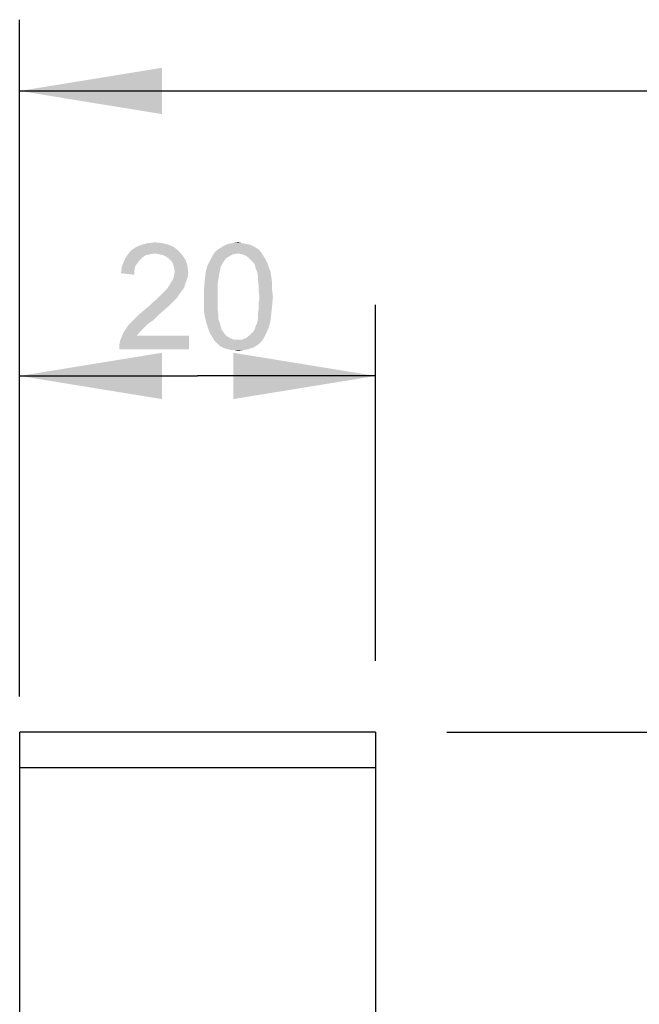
# Paper-space layout '61767N-2-A-2_1_1' of a CAD drawing. Header units: millimetres. Extents: x 0 to 594, y 1 to 420.
# Tile 215 of 222: x 392 to 409, y 341 to 369. Entities that reach past the tile are written whole.
import ezdxf

# ---------------------------------------------------------------- set-up
doc = ezdxf.new("R2010")
doc.units = ezdxf.units.MM
doc.header["$LTSCALE"] = 32.67
doc.layers.get('0').update_dxf_attribs({"linetype": 'CONTINUOUS'})
doc.layers.add('61767N-2-A-2_DXF_DIMENSION', color=7, linetype='CONTINUOUS')
doc.layers.add('61807N-2_DXF_CONTINUOUS_LINE', color=7, linetype='CONTINUOUS')
doc.styles.get("Standard").update_dxf_attribs({"font": 'arial.ttf'})
doc.dimstyles.new('DIMSTYLE_1', dxfattribs={"dimtxt": 3, "dimasz": 4, "dimexe": 0.18, "dimexo": 0.0625, "dimgap": 0.09, "dimtad": 1, "dimlfac": 2, "dimdsep": 46, "dimtxsty": 'Standard', "dimblk": '_FILLED', "dimblk1": '_FILLED', "dimblk2": '_FILLED', "dimcen": 0.09, "dimadec": 0, "dimazin": 0, "dimtp": 0.2, "dimtm": 0.2, "dimtfac": 1, "dimtofl": 0, "dimtmove": 0, "dimatfit": 3, "dimldrblk": '_FILLED', "dimfxl": 0, "dimtolj": 1, "dimarcsym": 0})
doc.dimstyles.new('DIMSTYLE_2', dxfattribs={"dimtxt": 3, "dimasz": 4, "dimexe": 0.18, "dimexo": 0.0625, "dimgap": 0.09, "dimtad": 1, "dimlfac": 2, "dimdsep": 46, "dimtxsty": 'Standard', "dimblk": '_FILLED', "dimblk1": '_FILLED', "dimblk2": '_FILLED', "dimcen": 0.09, "dimadec": 0, "dimazin": 0, "dimtp": 0.5, "dimtm": 0.5, "dimtfac": 1, "dimtofl": 0, "dimtmove": 0, "dimatfit": 3, "dimldrblk": '_FILLED', "dimfxl": 0, "dimtolj": 1, "dimarcsym": 0})

# ---------------------------------------------------------------- blocks, each defined once
blk = doc.blocks.new('_FILLED')
at = {"color": 0, "linetype": 'ByBlock'}
blk.add_solid([(0, 0), (-1, 0.1625), (-1, -0.1625)], dxfattribs=at)
blk = doc.blocks.new('*D3')
at = {"layer": '61767N-2-A-2_DXF_DIMENSION', "color": 2, "linetype": 'Continuous'}
for p, q in [((391.592, 350.607), (391.592, 360.607)), ((401.592, 350.607), (401.592, 360.607)), ((391.592, 358.607), (396.592, 358.607)), ((401.592, 358.607), (396.592, 358.607))]:
    blk.add_line(p, q, dxfattribs=at)
at = {"layer": '61767N-2-A-2_DXF_DIMENSION', "color": 2, "linetype": 'Continuous', "xscale": 4, "yscale": 4, "zscale": 4, "rotation": 180}
blk.add_blockref('_FILLED', (391.592, 358.607), dxfattribs=at)
at = {"layer": '61767N-2-A-2_DXF_DIMENSION', "color": 2, "linetype": 'Continuous', "xscale": 4, "yscale": 4, "zscale": 4}
blk.add_blockref('_FILLED', (401.592, 358.607), dxfattribs=at)
blk = doc.blocks.new('*D4')
at = {"layer": '61767N-2-A-2_DXF_DIMENSION', "color": 2, "linetype": 'Continuous'}
for p, q in [((391.592, 349.607), (391.592, 368.607)), ((464.592, 284.607), (464.592, 368.607)), ((391.592, 366.607), (428.092, 366.607)), ((464.592, 366.607), (428.092, 366.607))]:
    blk.add_line(p, q, dxfattribs=at)
at = {"layer": '61767N-2-A-2_DXF_DIMENSION', "color": 2, "linetype": 'Continuous', "xscale": 4, "yscale": 4, "zscale": 4, "rotation": 180}
blk.add_blockref('_FILLED', (391.592, 366.607), dxfattribs=at)
at = {"layer": '61767N-2-A-2_DXF_DIMENSION', "color": 2, "linetype": 'Continuous', "xscale": 4, "yscale": 4, "zscale": 4}
blk.add_blockref('_FILLED', (464.592, 366.607), dxfattribs=at)
blk = doc.blocks.new('*D5')
at = {"layer": '61767N-2-A-2_DXF_DIMENSION', "color": 2, "linetype": 'Continuous'}
for p, q in [((403.592, 348.607), (461.994, 348.607)), ((468.36, 348.607), (540.342, 348.607)), ((538.342, 348.607), (538.342, 314.732)), ((538.342, 280.857), (538.342, 314.732)), ((466.592, 280.857), (540.342, 280.857))]:
    blk.add_line(p, q, dxfattribs=at)
at = {"layer": '61767N-2-A-2_DXF_DIMENSION', "color": 2, "linetype": 'Continuous', "xscale": 4, "yscale": 4, "zscale": 4}
for p, rotation in [((538.342, 348.607), 90), ((538.342, 280.857), 270)]:
    blk.add_blockref('_FILLED', p, dxfattribs=dict(at, rotation=rotation))

psp = doc.layouts.new('61767N-2-A-2_1_1')

# ---------------------------------------------------------------- linework, layer by layer
at = {"layer": '61767N-2-A-2_DXF_DIMENSION', "color": 2, "linetype": 'Continuous'}
for points in [[(396.0616, 362.1129), (394.6172, 362.0018), (394.7283, 362.1351)], [(396.0616, 362.1129), (395.395, 362.0462), (394.6172, 362.0018)], [(395.9283, 362.224), (394.7283, 362.1351), (394.8616, 362.224)], [(394.7283, 362.1351), (395.9283, 362.224), (396.0616, 362.1129)], [(395.7728, 362.2907), (394.8616, 362.224), (395.0172, 362.2907)], [(394.8616, 362.224), (395.7728, 362.2907), (395.9283, 362.224)], [(395.595, 362.3351), (395.0172, 362.2907), (395.195, 362.3351)], [(395.0172, 362.2907), (395.595, 362.3351), (395.7728, 362.2907)], [(395.195, 362.3351), (395.395, 362.3573), (395.595, 362.3351)], [(395.5061, 362.024), (395.395, 362.0462), (396.0616, 362.1129)], [(395.6172, 362.0018), (395.5061, 362.024), (396.0616, 362.1129)], [(395.6172, 362.0018), (396.0616, 362.1129), (396.1728, 361.9796)], [(397.7283, 362.0462), (396.995, 361.9573), (397.0839, 362.0907)], [(398.3283, 362.1351), (397.0839, 362.0907), (397.195, 362.1796)], [(397.7283, 362.0462), (397.0839, 362.0907), (398.3283, 362.1351)], [(398.1505, 362.2462), (398.2394, 362.2018), (397.195, 362.1796)], [(398.1505, 362.2462), (397.195, 362.1796), (397.3061, 362.2462)], [(397.195, 362.1796), (398.2394, 362.2018), (398.3283, 362.1351)], [(397.9505, 362.3129), (398.0616, 362.2907), (397.3061, 362.2462)], [(397.9505, 362.3129), (397.3061, 362.2462), (397.4394, 362.3129)], [(397.3061, 362.2462), (398.0616, 362.2907), (398.1505, 362.2462)], [(397.8394, 362.3351), (397.4394, 362.3129), (397.5728, 362.3351)], [(397.4394, 362.3129), (397.8394, 362.3351), (397.9505, 362.3129)], [(397.5728, 362.3351), (397.7283, 362.3573), (397.8394, 362.3351)], [(397.7283, 362.0462), (398.3283, 362.1351), (398.395, 362.0462)], [(394.9061, 361.7796), (394.4616, 361.6685), (394.5283, 361.8462)], [(395.1505, 362.0018), (395.0394, 361.9351), (394.5283, 361.8462)], [(395.1505, 362.0018), (394.5283, 361.8462), (394.6172, 362.0018)], [(395.0394, 361.9351), (394.9728, 361.8685), (394.5283, 361.8462)], [(394.5283, 361.8462), (394.9728, 361.8685), (394.9061, 361.7796)], [(395.395, 362.0462), (395.2616, 362.024), (394.6172, 362.0018)], [(394.6172, 362.0018), (395.2616, 362.024), (395.1505, 362.0018)], [(396.1728, 361.9796), (395.7061, 361.9573), (395.6172, 362.0018)], [(395.795, 361.8907), (395.7061, 361.9573), (396.1728, 361.9796)], [(395.795, 361.8907), (396.1728, 361.9796), (396.2616, 361.8462)], [(396.2616, 361.8462), (395.8616, 361.824), (395.795, 361.8907)], [(395.9061, 361.7351), (395.8616, 361.824), (396.2616, 361.8462)], [(395.9061, 361.7351), (396.2616, 361.8462), (396.3061, 361.6907)], [(397.3283, 361.824), (397.2839, 361.7573), (396.8616, 361.6907)], [(397.3283, 361.824), (396.8616, 361.6907), (396.9283, 361.824)], [(397.395, 361.9129), (396.9283, 361.824), (396.995, 361.9573)], [(396.9283, 361.824), (397.395, 361.9129), (397.3283, 361.824)], [(397.7283, 362.0462), (397.595, 362.024), (396.995, 361.9573)], [(397.595, 362.024), (397.5061, 361.9796), (396.995, 361.9573)], [(396.995, 361.9573), (397.5061, 361.9796), (397.395, 361.9129)], [(398.395, 362.0462), (397.8394, 362.024), (397.7283, 362.0462)], [(397.9505, 361.9796), (397.8394, 362.024), (398.395, 362.0462)], [(397.9505, 361.9796), (398.395, 362.0462), (398.4394, 361.9796)], [(398.4394, 361.9796), (398.0616, 361.8907), (397.9505, 361.9796)], [(398.0616, 361.8907), (398.4394, 361.9796), (398.5061, 361.8685)], [(398.5061, 361.8685), (398.1505, 361.8018), (398.0616, 361.8907)], [(398.1505, 361.8018), (398.5061, 361.8685), (398.5505, 361.7796)], [(394.8172, 361.5796), (394.4394, 361.4907), (394.4616, 361.6685)], [(394.4394, 361.4907), (394.8172, 361.5796), (394.8172, 361.4462)], [(394.9061, 361.7796), (394.8394, 361.6907), (394.4616, 361.6685)], [(394.4616, 361.6685), (394.8394, 361.6907), (394.8172, 361.5796)], [(396.3061, 361.6907), (395.9283, 361.6462), (395.9061, 361.7351)], [(395.9505, 361.5351), (395.9283, 361.6462), (396.3061, 361.6907)], [(396.3283, 361.5129), (395.9283, 361.424), (395.9505, 361.5351)], [(395.9505, 361.5351), (396.3061, 361.6907), (396.3283, 361.5129)], [(397.2394, 361.6685), (396.8172, 361.5129), (396.8616, 361.6907)], [(397.2394, 361.6685), (397.2172, 361.5573), (396.8172, 361.5129)], [(396.8172, 361.5129), (397.2172, 361.5573), (397.195, 361.4462)], [(396.8616, 361.6907), (397.2839, 361.7573), (397.2394, 361.6685)], [(398.5505, 361.7796), (398.195, 361.7351), (398.1505, 361.8018)], [(398.2172, 361.6462), (398.195, 361.7351), (398.5505, 361.7796)], [(398.2172, 361.6462), (398.5505, 361.7796), (398.595, 361.6462)], [(398.595, 361.6462), (398.2616, 361.5351), (398.2172, 361.6462)], [(398.2616, 361.5351), (398.595, 361.6462), (398.6394, 361.5351)], [(398.6394, 361.5351), (398.2839, 361.424), (398.2616, 361.5351)], [(398.2839, 361.424), (398.6394, 361.5351), (398.6616, 361.3796)], [(395.8394, 361.224), (395.9061, 361.3351), (396.3061, 361.3573)], [(395.8394, 361.224), (396.3061, 361.3573), (396.2394, 361.1796)], [(396.3061, 361.3573), (395.9061, 361.3351), (395.9283, 361.424)], [(395.9283, 361.424), (396.3283, 361.5129), (396.3061, 361.3573)], [(397.1728, 361.3129), (397.1505, 361.1573), (396.7728, 361.0685)], [(397.1728, 361.3129), (396.7728, 361.0685), (396.795, 361.3129)], [(397.195, 361.4462), (396.795, 361.3129), (396.8172, 361.5129)], [(396.795, 361.3129), (397.195, 361.4462), (397.1728, 361.3129)], [(398.6616, 361.3796), (398.2839, 361.3129), (398.2839, 361.424)], [(398.2839, 361.3129), (398.6616, 361.3796), (398.6839, 361.224)], [(398.6839, 361.224), (398.3061, 361.1573), (398.2839, 361.3129)], [(395.595, 360.9129), (395.6616, 360.9796), (396.1505, 361.0018)], [(395.595, 360.9129), (396.1505, 361.0018), (396.0839, 360.9129)], [(396.1505, 361.0018), (395.6616, 360.9796), (395.7283, 361.0462)], [(396.2172, 361.0907), (395.7283, 361.0462), (395.7728, 361.1129)], [(395.7283, 361.0462), (396.2172, 361.0907), (396.1505, 361.0018)], [(396.2394, 361.1796), (395.7728, 361.1129), (395.8394, 361.224)], [(395.7728, 361.1129), (396.2394, 361.1796), (396.2172, 361.0907)], [(396.7728, 361.0685), (397.1505, 361.1573), (397.1505, 361.0018)], [(397.1505, 361.0018), (396.7728, 360.824), (396.7728, 361.0685)], [(396.7728, 360.824), (397.1505, 361.0018), (397.1505, 360.824)], [(398.3061, 361.1573), (398.6839, 361.224), (398.6839, 361.024)], [(398.6839, 361.024), (398.3061, 361.0018), (398.3061, 361.1573)], [(398.3283, 360.824), (398.3061, 361.0018), (398.6839, 361.024)], [(398.3283, 360.824), (398.6839, 361.024), (398.7061, 360.824)], [(395.2394, 360.5796), (395.3283, 360.6685), (395.9283, 360.7129)], [(395.2394, 360.5796), (395.9283, 360.7129), (395.795, 360.5796)], [(395.9283, 360.7129), (395.3283, 360.6685), (395.4394, 360.7573)], [(396.0172, 360.8018), (395.4394, 360.7573), (395.5283, 360.8462)], [(395.4394, 360.7573), (396.0172, 360.8018), (395.9283, 360.7129)], [(396.0839, 360.9129), (395.5283, 360.8462), (395.595, 360.9129)], [(395.5283, 360.8462), (396.0839, 360.9129), (396.0172, 360.8018)], [(397.1505, 360.824), (397.1505, 360.6462), (396.7728, 360.624)], [(397.1505, 360.824), (396.7728, 360.624), (396.7728, 360.824)], [(398.7061, 360.824), (398.3061, 360.6462), (398.3283, 360.824)], [(398.3061, 360.6462), (398.7061, 360.824), (398.6839, 360.5796)], [(395.6394, 360.4462), (394.9728, 360.3573), (395.1061, 360.4685)], [(394.9728, 360.3573), (395.6394, 360.4462), (395.4616, 360.2907)], [(395.795, 360.5796), (395.1061, 360.4685), (395.2394, 360.5796)], [(395.1061, 360.4685), (395.795, 360.5796), (395.6394, 360.4462)], [(396.7728, 360.624), (397.1505, 360.6462), (397.1505, 360.4907)], [(397.1505, 360.4907), (396.7728, 360.424), (396.7728, 360.624)], [(396.7728, 360.424), (397.1505, 360.4907), (397.1728, 360.3351)], [(398.6616, 360.3573), (398.2839, 360.3351), (398.3061, 360.4907)], [(398.6839, 360.5796), (398.3061, 360.4907), (398.3061, 360.6462)], [(398.3061, 360.4907), (398.6839, 360.5796), (398.6616, 360.3573)], [(395.3283, 360.1573), (394.7283, 360.1129), (394.8394, 360.224)], [(394.7283, 360.1129), (395.3283, 360.1573), (395.195, 360.0685)], [(395.4616, 360.2907), (394.8394, 360.224), (394.9728, 360.3573)], [(394.8394, 360.224), (395.4616, 360.2907), (395.3283, 360.1573)], [(397.1728, 360.3351), (396.795, 360.2685), (396.7728, 360.424)], [(396.795, 360.2685), (397.1728, 360.3351), (397.1728, 360.2018)], [(397.1728, 360.2018), (396.8394, 360.0907), (396.795, 360.2685)], [(396.8394, 360.0907), (397.1728, 360.2018), (397.2172, 360.0907)], [(398.2172, 360.0018), (398.2616, 360.0907), (398.6394, 360.1573)], [(398.2172, 360.0018), (398.6394, 360.1573), (398.595, 359.9796)], [(398.6394, 360.1573), (398.2616, 360.0907), (398.2839, 360.2018)], [(398.2839, 360.2018), (398.2839, 360.3351), (398.6616, 360.3573)], [(398.2839, 360.2018), (398.6616, 360.3573), (398.6394, 360.1573)], [(395.1061, 359.9796), (394.5061, 359.824), (394.6394, 360.024)], [(395.1061, 359.9796), (395.0394, 359.9129), (394.5061, 359.824)], [(394.5061, 359.824), (395.0394, 359.9129), (394.9505, 359.824)], [(395.195, 360.0685), (394.6394, 360.024), (394.7283, 360.1129)], [(394.6394, 360.024), (395.195, 360.0685), (395.1061, 359.9796)], [(397.2172, 360.0907), (396.8839, 359.9573), (396.8394, 360.0907)], [(397.2172, 360.0907), (397.2394, 360.0018), (396.8839, 359.9573)], [(396.8839, 359.9573), (397.2394, 360.0018), (397.2616, 359.9129)], [(397.2616, 359.9129), (396.9283, 359.824), (396.8839, 359.9573)], [(397.2616, 359.9129), (397.3061, 359.8462), (396.9283, 359.824)], [(398.1505, 359.8462), (398.195, 359.9129), (398.595, 359.9796)], [(398.1505, 359.8462), (398.595, 359.9796), (398.5283, 359.824)], [(398.595, 359.9796), (398.195, 359.9129), (398.2172, 360.0018)], [(394.395, 359.4907), (394.4172, 359.6018), (396.3505, 359.7351)], [(394.395, 359.3573), (394.395, 359.4907), (396.3505, 359.7351)], [(394.395, 359.3573), (396.3505, 359.7351), (396.3505, 359.3573)], [(394.9505, 359.824), (394.8839, 359.7351), (394.4172, 359.6018)], [(394.9505, 359.824), (394.4172, 359.6018), (394.5061, 359.824)], [(394.8839, 359.7351), (396.3505, 359.7351), (394.4172, 359.6018)], [(396.9283, 359.824), (397.3061, 359.8462), (397.395, 359.7351)], [(397.395, 359.7351), (396.995, 359.7129), (396.9283, 359.824)], [(396.995, 359.7129), (397.395, 359.7351), (397.5061, 359.6685)], [(397.5061, 359.6685), (397.0616, 359.6018), (396.995, 359.7129)], [(397.5061, 359.6685), (397.6172, 359.624), (397.0616, 359.6018)], [(397.7283, 359.624), (397.8394, 359.624), (397.0616, 359.6018)], [(397.6172, 359.624), (397.7283, 359.624), (397.0616, 359.6018)], [(398.3728, 359.5573), (397.0616, 359.6018), (397.8394, 359.624)], [(398.3728, 359.5573), (397.1283, 359.5351), (397.0616, 359.6018)], [(397.8394, 359.624), (397.9505, 359.6685), (398.4616, 359.6907)], [(397.8394, 359.624), (398.4616, 359.6907), (398.3728, 359.5573)], [(398.4616, 359.6907), (397.9505, 359.6685), (398.0616, 359.7573)], [(398.5283, 359.824), (398.0616, 359.7573), (398.1505, 359.8462)], [(398.0616, 359.7573), (398.5283, 359.824), (398.4616, 359.6907)], [(397.195, 359.4685), (397.1283, 359.5351), (398.3728, 359.5573)], [(397.195, 359.4685), (398.3728, 359.5573), (398.2616, 359.4685)], [(398.2616, 359.4685), (397.2616, 359.424), (397.195, 359.4685)], [(397.2616, 359.424), (398.2616, 359.4685), (398.1505, 359.4018)], [(398.1505, 359.4018), (397.3505, 359.3796), (397.2616, 359.424)], [(397.4394, 359.3573), (397.3505, 359.3796), (398.1505, 359.4018)], [(397.4394, 359.3573), (398.1505, 359.4018), (398.0172, 359.3573)], [(398.0172, 359.3573), (397.5283, 359.3351), (397.4394, 359.3573)], [(397.6172, 359.3351), (397.5283, 359.3351), (398.0172, 359.3573)], [(397.6172, 359.3351), (398.0172, 359.3573), (397.8839, 359.3351)], [(397.8839, 359.3351), (397.7283, 359.3129), (397.6172, 359.3351)]]:
    psp.add_solid(points, dxfattribs=at)
at = {"layer": '61807N-2_DXF_CONTINUOUS_LINE', "color": 7, "linetype": 'Continuous'}
for p, q in [((391.5925, 138.6073), (391.5925, 348.6073)), ((401.5925, 348.6073), (391.5925, 348.6073)), ((401.5925, 348.6073), (401.5925, 338.6073)), ((401.5925, 347.6073), (391.5925, 347.6073))]:
    psp.add_line(p, q, dxfattribs=at)

# ---------------------------------------------------------------- dimensions: what is measured, and where the dimension line sits
at = {"layer": '61767N-2-A-2_DXF_DIMENSION', "color": 2, "linetype": 'Continuous'}
for base, p1, p2, dimstyle, picture, middle in [((464.5925, 366.6073), (391.5925, 349.6073), (464.5925, 284.6073), 'DIMSTYLE_2', '*D4', (424.5962, 367.3573)), ((401.5925, 358.6073), (391.5925, 350.6073), (401.5925, 350.6073), 'DIMSTYLE_1', '*D3', (394.2616, 359.3573))]:
    dim = psp.add_linear_dim(base=base, p1=p1, p2=p2, dimstyle=dimstyle, dxfattribs=at)
    dim.commit()
    dim.dimension.update_dxf_attribs({"geometry": picture, "text_midpoint": middle, "dimtype": 160})
dim = psp.add_linear_dim(base=(538.3425, 348.6073), p1=(466.5925, 280.8573), p2=(403.5925, 348.6073), angle=90, dimstyle='DIMSTYLE_2', dxfattribs=at)
dim.commit()
dim.dimension.update_dxf_attribs({"geometry": '*D5', "text_midpoint": (537.5925, 309.4907), "dimtype": 160})

doc.saveas('drawing.dxf')
